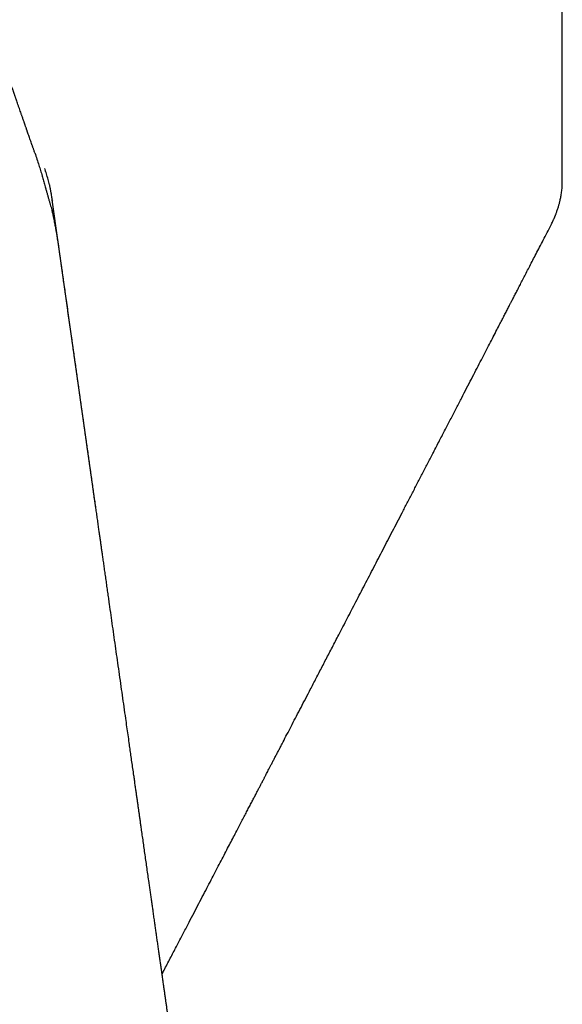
# Model space of a CAD drawing. Header units: millimetres. Extents: x 8 to 852, y 12 to 811.
# Tile 11 of 20: x 793 to 821, y 182 to 233. Entities that reach past the tile are written whole.
import ezdxf

# ---------------------------------------------------------------- set-up
doc = ezdxf.new("R2010")
doc.units = ezdxf.units.MM

msp = doc.modelspace()

# ---------------------------------------------------------------- linework, layer by layer
at = {"color": 7, "linetype": 'Continuous', "lineweight": 30}
for p, q in [((821.147, 224.429), (821.147, 247.834)), ((794.201, 225.133), (794.198, 225.154)), ((794.235, 225.007), (794.234, 225.009)), ((794.44, 224.299), (794.442, 224.292)), ((796.855, 207.471), (794.584, 223.524)), ((794.584, 223.524), (794.588, 223.493))]:
    msp.add_line(p, q, dxfattribs=at)
for points, knots in [([(793.674, 225.975), (793.665, 226.001), (793.647, 226.054), (793.622, 226.126), (793.598, 226.192), (793.578, 226.25), (793.558, 226.306), (793.534, 226.375), (793.502, 226.467), (793.461, 226.584), (793.418, 226.706), (793.377, 226.825), (793.337, 226.939), (793.306, 227.027), (793.284, 227.09), (793.27, 227.131), (793.256, 227.172), (793.241, 227.214), (793.225, 227.26), (793.206, 227.313), (793.187, 227.369), (793.167, 227.426), (793.148, 227.48), (793.13, 227.531), (793.109, 227.591), (793.085, 227.661), (793.057, 227.742), (793.03, 227.82), (793.005, 227.892), (792.982, 227.959), (792.952, 228.044), (792.916, 228.149), (792.869, 228.284), (792.823, 228.418), (792.777, 228.55), (792.744, 228.644), (792.721, 228.71), (792.707, 228.751), (792.691, 228.797), (792.674, 228.847), (792.657, 228.898), (792.641, 228.943), (792.626, 228.985), (792.612, 229.028), (792.595, 229.076), (792.577, 229.129), (792.558, 229.184), (792.54, 229.237), (792.523, 229.285), (792.498, 229.359), (792.461, 229.465), (792.412, 229.608), (792.374, 229.72), (792.348, 229.795), (792.335, 229.832), (792.322, 229.87), (792.307, 229.914), (792.29, 229.965), (792.27, 230.021), (792.25, 230.08), (792.231, 230.136), (792.213, 230.187), (792.196, 230.239), (792.177, 230.294), (792.156, 230.355), (792.135, 230.417), (792.115, 230.474), (792.097, 230.526), (792.081, 230.575), (792.057, 230.643), (792.029, 230.726), (791.993, 230.832), (791.968, 230.905), (791.954, 230.946), (791.953, 230.95)], [0, 0, 0, 0, 0.015288, 0.032284, 0.043249, 0.055243, 0.067259, 0.077043, 0.096683, 0.122716, 0.147094, 0.170902, 0.194503, 0.215796, 0.224173, 0.232446, 0.240613, 0.248725, 0.25793, 0.268704, 0.280303, 0.292129, 0.30286, 0.312841, 0.323088, 0.338945, 0.355321, 0.371584, 0.386146, 0.399029, 0.411511, 0.437544, 0.46275, 0.492654, 0.518163, 0.542612, 0.549635, 0.557802, 0.567134, 0.577634, 0.588205, 0.59735, 0.605176, 0.613468, 0.623303, 0.634302, 0.645451, 0.656127, 0.666108, 0.67456, 0.700637, 0.730284, 0.760387, 0.768348, 0.77556, 0.782723, 0.791455, 0.801825, 0.81333, 0.825768, 0.836793, 0.847075, 0.856846, 0.867846, 0.880629, 0.893452, 0.905005, 0.915284, 0.924843, 0.934487, 0.9562, 0.974935, 0.998019, 1, 1, 1, 1]), ([(793.674, 225.975), (793.675, 225.973), (793.715, 225.863), (793.787, 225.648), (793.855, 225.433), (793.888, 225.328)], [0, 0, 0, 0, 0.008831, 0.514452, 1, 1, 1, 1]), ([(793.888, 225.328), (793.902, 225.283), (793.93, 225.193), (793.972, 225.054), (794.014, 224.912), (794.054, 224.774), (794.091, 224.643), (794.126, 224.519), (794.162, 224.395), (794.197, 224.271), (794.235, 224.134), (794.277, 223.985), (794.322, 223.825), (794.366, 223.668), (794.411, 223.513), (794.455, 223.362), (794.498, 223.215), (794.54, 223.075), (794.568, 222.988), (794.581, 222.945)], [0, 0, 0, 0, 0.06344, 0.126037, 0.18801, 0.249589, 0.300821, 0.351252, 0.401036, 0.450333, 0.499307, 0.563319, 0.626014, 0.687817, 0.749159, 0.812481, 0.875073, 0.937419, 1, 1, 1, 1]), ([(794.236, 225.007), (794.23, 225.027), (794.216, 225.069), (794.207, 225.108), (794.202, 225.13)], [0, 0, 0, 0, 0.463036, 1, 1, 1, 1]), ([(794.441, 224.299), (794.429, 224.346), (794.404, 224.443), (794.365, 224.588), (794.323, 224.733), (794.28, 224.874), (794.25, 224.965), (794.235, 225.01)], [0, 0, 0, 0, 0.192932, 0.393874, 0.595472, 0.797641, 1, 1, 1, 1]), ([(794.588, 223.493), (794.586, 223.502), (794.584, 223.523), (794.579, 223.555), (794.571, 223.615), (794.559, 223.705), (794.541, 223.811), (794.524, 223.903), (794.51, 223.978), (794.499, 224.038), (794.49, 224.084), (794.483, 224.116), (794.476, 224.149), (794.467, 224.19), (794.456, 224.239), (794.447, 224.275), (794.442, 224.292)], [0, 0, 0, 0, 0.030874, 0.07652, 0.126892, 0.279462, 0.436177, 0.539039, 0.634096, 0.718772, 0.757233, 0.794393, 0.830625, 0.873294, 0.939163, 1, 1, 1, 1]), ([(820.547, 222.188), (820.567, 222.228), (820.605, 222.302), (820.653, 222.404), (820.69, 222.485), (820.717, 222.546), (820.736, 222.59), (820.75, 222.622), (820.761, 222.649), (820.772, 222.677), (820.788, 222.716), (820.808, 222.767), (820.832, 222.828), (820.858, 222.901), (820.887, 222.982), (820.915, 223.069), (820.941, 223.151), (820.964, 223.228), (820.985, 223.304), (821.004, 223.377), (821.024, 223.456), (821.044, 223.543), (821.065, 223.643), (821.085, 223.751), (821.104, 223.866), (821.121, 223.988), (821.131, 224.09), (821.138, 224.175), (821.143, 224.247), (821.147, 224.333), (821.147, 224.395), (821.147, 224.428)], [0, 0, 0, 0, 0.053434, 0.098459, 0.135175, 0.159669, 0.178422, 0.191486, 0.201869, 0.213949, 0.227765, 0.252974, 0.28102, 0.308526, 0.348917, 0.387694, 0.423639, 0.456564, 0.491226, 0.525128, 0.556154, 0.597912, 0.645587, 0.693112, 0.746599, 0.80439, 0.861068, 0.886672, 0.91858, 0.956487, 1, 1, 1, 1]), ([(794.587, 222.924), (794.587, 222.925), (794.586, 222.932), (794.583, 222.938), (794.581, 222.945)], [0, 0, 0, 0, 0.073159, 1, 1, 1, 1]), ([(794.865, 221.476), (794.864, 221.481), (794.851, 221.567), (794.824, 221.726), (794.79, 221.922), (794.762, 222.074), (794.74, 222.188), (794.717, 222.306), (794.692, 222.435), (794.663, 222.577), (794.63, 222.733), (794.604, 222.85), (794.589, 222.915), (794.587, 222.924)], [0, 0, 0, 0, 0.009477, 0.172707, 0.332071, 0.410297, 0.487552, 0.567293, 0.656422, 0.755119, 0.863369, 0.981157, 1, 1, 1, 1]), ([(800.302, 183.195), (800.336, 183.261), (800.479, 183.535), (800.727, 184.01), (801.042, 184.613), (801.346, 185.195), (801.632, 185.744), (801.9, 186.258), (802.152, 186.74), (802.395, 187.206), (802.629, 187.655), (802.854, 188.087), (803.071, 188.503), (803.279, 188.902), (803.478, 189.284), (803.669, 189.65), (803.851, 190), (804.025, 190.333), (804.187, 190.643), (804.337, 190.932), (804.477, 191.201), (804.609, 191.454), (804.734, 191.693), (804.853, 191.923), (804.967, 192.141), (805.075, 192.349), (805.174, 192.54), (805.265, 192.714), (805.347, 192.87), (805.418, 193.007), (805.479, 193.125), (805.531, 193.225), (805.575, 193.31), (805.612, 193.38), (805.643, 193.44), (805.672, 193.495), (805.707, 193.563), (805.751, 193.648), (805.806, 193.753), (805.868, 193.872), (805.937, 194.005), (806.014, 194.152), (806.096, 194.311), (806.183, 194.477), (806.272, 194.649), (806.364, 194.824), (806.457, 195.003), (806.588, 195.255), (806.758, 195.583), (806.971, 195.992), (807.193, 196.418), (807.423, 196.861), (807.662, 197.319), (807.926, 197.827), (808.215, 198.383), (808.528, 198.985), (808.847, 199.599), (809.172, 200.225), (809.539, 200.931), (809.948, 201.719), (810.402, 202.593), (810.865, 203.484), (811.336, 204.393), (811.816, 205.318), (812.307, 206.263), (812.726, 207.071), (813.071, 207.736), (813.34, 208.255), (813.612, 208.78), (813.886, 209.309), (814.161, 209.839), (814.449, 210.396), (814.747, 210.972), (815.053, 211.562), (815.348, 212.131), (815.632, 212.679), (815.903, 213.204), (816.162, 213.705), (816.41, 214.183), (816.646, 214.64), (816.874, 215.08), (817.092, 215.503), (817.301, 215.907), (817.5, 216.29), (817.687, 216.652), (817.849, 216.966), (817.988, 217.234), (818.105, 217.46), (818.197, 217.639), (818.268, 217.776), (818.321, 217.878), (818.377, 217.986), (818.438, 218.106), (818.512, 218.249), (818.6, 218.419), (818.703, 218.617), (818.814, 218.832), (818.934, 219.065), (819.063, 219.314), (819.199, 219.578), (819.343, 219.858), (819.496, 220.154), (819.659, 220.469), (819.832, 220.803), (820.015, 221.157), (820.206, 221.528), (820.385, 221.874), (820.499, 222.096), (820.547, 222.188)], [0, 0, 0, 0, 0.005118, 0.021101, 0.036576, 0.051541, 0.065998, 0.078803, 0.091182, 0.103133, 0.114659, 0.125757, 0.13643, 0.146676, 0.156496, 0.165891, 0.17486, 0.183403, 0.191521, 0.198786, 0.205673, 0.212182, 0.218313, 0.224066, 0.229836, 0.235168, 0.240063, 0.244522, 0.248543, 0.252128, 0.255061, 0.257619, 0.259801, 0.261608, 0.26304, 0.26437, 0.265879, 0.268246, 0.27095, 0.273992, 0.277371, 0.281168, 0.285306, 0.289608, 0.294007, 0.298503, 0.303096, 0.307786, 0.317869, 0.328374, 0.339301, 0.350648, 0.362417, 0.374607, 0.389732, 0.405183, 0.420939, 0.437, 0.453365, 0.475255, 0.497668, 0.520602, 0.543811, 0.567531, 0.591762, 0.616503, 0.629667, 0.64297, 0.656414, 0.669998, 0.6837, 0.697159, 0.712819, 0.727944, 0.742533, 0.756587, 0.770106, 0.782863, 0.795105, 0.806831, 0.818041, 0.828926, 0.839277, 0.849094, 0.858377, 0.867126, 0.873203, 0.878993, 0.884496, 0.886991, 0.88951, 0.89229, 0.895344, 0.898672, 0.903305, 0.908383, 0.913904, 0.91987, 0.92628, 0.933008, 0.940165, 0.947749, 0.955762, 0.96438, 0.973444, 0.982954, 0.992909, 1, 1, 1, 1]), ([(794.931, 221.026), (794.922, 221.093), (794.902, 221.243), (794.877, 221.392), (794.863, 221.474)], [0, 0, 0, 0, 0.448455, 1, 1, 1, 1]), ([(805.478, 146.814), (805.466, 146.895), (805.445, 147.045), (805.414, 147.265), (805.383, 147.478), (805.352, 147.697), (805.321, 147.918), (805.289, 148.142), (805.257, 148.368), (805.223, 148.602), (805.189, 148.843), (805.154, 149.087), (805.12, 149.33), (805.085, 149.571), (805.051, 149.809), (805.018, 150.043), (804.986, 150.265), (804.957, 150.475), (804.926, 150.692), (804.892, 150.926), (804.855, 151.184), (804.817, 151.456), (804.776, 151.741), (804.734, 152.038), (804.69, 152.344), (804.64, 152.7), (804.581, 153.109), (804.515, 153.573), (804.447, 154.052), (804.377, 154.547), (804.315, 154.98), (804.263, 155.346), (804.222, 155.633), (804.182, 155.912), (804.144, 156.178), (804.108, 156.433), (804.073, 156.676), (804.04, 156.912), (804.008, 157.139), (803.976, 157.36), (803.946, 157.572), (803.917, 157.778), (803.888, 157.978), (803.859, 158.182), (803.829, 158.39), (803.799, 158.602), (803.77, 158.811), (803.736, 159.047), (803.698, 159.315), (803.655, 159.619), (803.616, 159.89), (803.582, 160.13), (803.552, 160.338), (803.521, 160.559), (803.487, 160.796), (803.451, 161.048), (803.413, 161.315), (803.373, 161.597), (803.332, 161.887), (803.286, 162.208), (803.237, 162.553), (803.185, 162.919), (803.129, 163.314), (803.068, 163.737), (803.004, 164.187), (802.942, 164.624), (802.888, 165.009), (802.84, 165.342), (802.8, 165.623), (802.762, 165.891), (802.728, 166.13), (802.698, 166.341), (802.67, 166.535), (802.642, 166.735), (802.612, 166.947), (802.58, 167.172), (802.546, 167.408), (802.511, 167.658), (802.476, 167.899), (802.444, 168.128), (802.414, 168.338), (802.385, 168.541), (802.355, 168.752), (802.324, 168.969), (802.293, 169.19), (802.263, 169.398), (802.237, 169.579), (802.215, 169.738), (802.194, 169.881), (802.173, 170.029), (802.148, 170.209), (802.117, 170.424), (802.081, 170.676), (802.043, 170.945), (802.003, 171.23), (801.953, 171.579), (801.895, 171.986), (801.83, 172.442), (801.767, 172.888), (801.705, 173.325), (801.644, 173.752), (801.585, 174.169), (801.531, 174.544), (801.484, 174.876), (801.443, 175.163), (801.404, 175.437), (801.37, 175.681), (801.339, 175.896), (801.312, 176.087), (801.285, 176.28), (801.253, 176.499), (801.218, 176.749), (801.178, 177.032), (801.136, 177.326), (801.093, 177.631), (801.048, 177.943), (801.003, 178.261), (800.951, 178.629), (800.891, 179.049), (800.824, 179.522), (800.754, 180.011), (800.696, 180.424), (800.649, 180.753), (800.615, 180.99), (800.582, 181.219), (800.551, 181.439), (800.521, 181.649), (800.491, 181.861), (800.461, 182.074), (800.431, 182.286), (800.402, 182.487), (800.371, 182.706), (800.338, 182.943), (800.301, 183.199), (800.266, 183.445), (800.232, 183.683), (800.199, 183.918), (800.165, 184.158), (800.13, 184.406), (800.093, 184.665), (800.055, 184.933), (800.018, 185.191), (799.982, 185.443), (799.947, 185.689), (799.91, 185.951), (799.871, 186.228), (799.833, 186.495), (799.797, 186.75), (799.763, 186.99), (799.728, 187.235), (799.693, 187.481), (799.658, 187.724), (799.618, 188.006), (799.573, 188.327), (799.522, 188.684), (799.471, 189.039), (799.421, 189.394), (799.371, 189.748), (799.322, 190.095), (799.274, 190.432), (799.231, 190.73), (799.195, 190.986), (799.164, 191.203), (799.134, 191.412), (799.106, 191.613), (799.078, 191.809), (799.05, 192.007), (799.022, 192.207), (798.993, 192.411), (798.963, 192.618), (798.932, 192.835), (798.9, 193.061), (798.867, 193.296), (798.827, 193.577), (798.782, 193.897), (798.731, 194.25), (798.683, 194.59), (798.637, 194.917), (798.587, 195.268), (798.533, 195.651), (798.472, 196.075), (798.403, 196.563), (798.325, 197.112), (798.239, 197.72), (798.152, 198.332), (798.065, 198.942), (797.98, 199.546), (797.895, 200.141), (797.812, 200.73), (797.729, 201.313), (797.647, 201.891), (797.578, 202.377), (797.521, 202.775), (797.477, 203.085), (797.433, 203.4), (797.388, 203.716), (797.344, 204.026), (797.301, 204.325), (797.261, 204.609), (797.223, 204.88), (797.188, 205.125), (797.156, 205.347), (797.127, 205.554), (797.097, 205.766), (797.066, 205.986), (797.033, 206.215), (796.997, 206.468), (796.959, 206.743), (796.917, 207.034), (796.876, 207.325), (796.832, 207.632), (796.786, 207.956), (796.738, 208.3), (796.688, 208.65), (796.637, 209.011), (796.584, 209.385), (796.532, 209.752), (796.481, 210.11), (796.433, 210.451), (796.385, 210.786), (796.339, 211.111), (796.295, 211.422), (796.253, 211.72), (796.212, 212.005), (796.173, 212.279), (796.133, 212.56), (796.093, 212.848), (796.051, 213.142), (796.01, 213.431), (795.969, 213.721), (795.927, 214.019), (795.883, 214.328), (795.838, 214.647), (795.791, 214.978), (795.742, 215.321), (795.691, 215.677), (795.639, 216.048), (795.581, 216.457), (795.519, 216.897), (795.452, 217.365), (795.386, 217.831), (795.323, 218.279), (795.262, 218.707), (795.205, 219.11), (795.149, 219.503), (795.099, 219.858), (795.054, 220.176), (795.014, 220.455), (794.977, 220.721), (794.95, 220.91), (794.936, 221.01), (794.933, 221.026)], [0, 0, 0, 0, 0.003251, 0.006075, 0.008902, 0.011847, 0.014912, 0.017855, 0.020899, 0.024046, 0.027295, 0.030642, 0.033933, 0.03709, 0.040406, 0.043558, 0.046546, 0.049371, 0.052032, 0.055336, 0.058815, 0.062475, 0.066317, 0.070335, 0.074463, 0.078685, 0.08475, 0.090996, 0.097441, 0.104108, 0.110996, 0.114959, 0.118869, 0.12262, 0.126213, 0.129646, 0.132921, 0.136037, 0.139162, 0.142116, 0.144971, 0.147743, 0.150431, 0.153036, 0.156, 0.158849, 0.161613, 0.164448, 0.168374, 0.172466, 0.176724, 0.179342, 0.182139, 0.185121, 0.188289, 0.191705, 0.195313, 0.199113, 0.203086, 0.207034, 0.212092, 0.217024, 0.221829, 0.228072, 0.234133, 0.24002, 0.245732, 0.249684, 0.253472, 0.257087, 0.260527, 0.263108, 0.265647, 0.26834, 0.271199, 0.274225, 0.277416, 0.280774, 0.284298, 0.287182, 0.290031, 0.292766, 0.295386, 0.298554, 0.301537, 0.304334, 0.306946, 0.308868, 0.310754, 0.312744, 0.314842, 0.318024, 0.321425, 0.325045, 0.328884, 0.332942, 0.339187, 0.345336, 0.351354, 0.357239, 0.362991, 0.368612, 0.374093, 0.378144, 0.382017, 0.385712, 0.38923, 0.39187, 0.394403, 0.396967, 0.399638, 0.403267, 0.407076, 0.411065, 0.415175, 0.419377, 0.423672, 0.42806, 0.434245, 0.440626, 0.447214, 0.454009, 0.457303, 0.460515, 0.463602, 0.466562, 0.469398, 0.472108, 0.475141, 0.477999, 0.480684, 0.48326, 0.486833, 0.490278, 0.493595, 0.496785, 0.499894, 0.503114, 0.506463, 0.509944, 0.513555, 0.517298, 0.520404, 0.52372, 0.527245, 0.530979, 0.534923, 0.538043, 0.541283, 0.54463, 0.547955, 0.551225, 0.554441, 0.559382, 0.564188, 0.56886, 0.573751, 0.578529, 0.583195, 0.587749, 0.592175, 0.59521, 0.598134, 0.600948, 0.603651, 0.606243, 0.608873, 0.61165, 0.614325, 0.617122, 0.620043, 0.623088, 0.626256, 0.629534, 0.634458, 0.63921, 0.643789, 0.648194, 0.652427, 0.657966, 0.663684, 0.669582, 0.677693, 0.685884, 0.694147, 0.702458, 0.710543, 0.71856, 0.726507, 0.734364, 0.742126, 0.749866, 0.754012, 0.758202, 0.762437, 0.766715, 0.770976, 0.774986, 0.778814, 0.78246, 0.785923, 0.788718, 0.791449, 0.794293, 0.797262, 0.800353, 0.803568, 0.807498, 0.811438, 0.815356, 0.81925, 0.823858, 0.828443, 0.833149, 0.838021, 0.84306, 0.848266, 0.85285, 0.857515, 0.862051, 0.866428, 0.870646, 0.874634, 0.878468, 0.882151, 0.88572, 0.88983, 0.893792, 0.897615, 0.901501, 0.905524, 0.909685, 0.913983, 0.918423, 0.923043, 0.927853, 0.932853, 0.938043, 0.944359, 0.950672, 0.956953, 0.963204, 0.968788, 0.974227, 0.979521, 0.984671, 0.988598, 0.992359, 0.99595, 0.999369, 1, 1, 1, 1])]:
    msp.add_open_spline(points, degree=3, knots=knots, dxfattribs=at)

doc.saveas('drawing.dxf')
